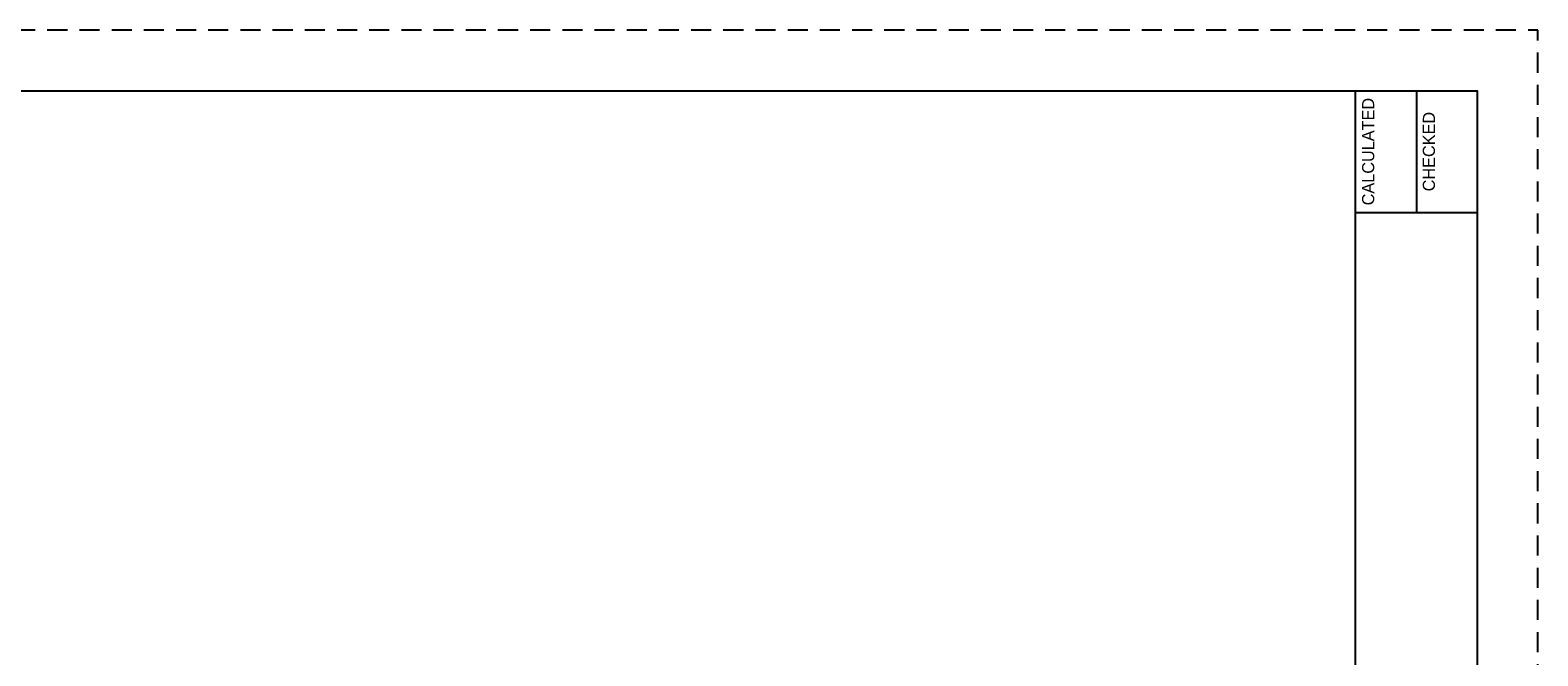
# Paper-space layout '113851WD001' of a CAD drawing. Header units: feet. Extents: x 0 to 187, y 0 to 115.
# Tile 16 of 18: x 21.34 to 33.75, y 16.6 to 21.75. Entities that reach past the tile are written whole.
import ezdxf
from ezdxf.enums import TextEntityAlignment as Align

# ---------------------------------------------------------------- set-up
doc = ezdxf.new("R2010")
doc.units = ezdxf.units.FT
doc.header["$MEASUREMENT"] = 0
doc.linetypes.add('OhDOT_USTN3', pattern=[0.22, 0.165, -0.055])
for name, color, linetype in [('SH_Border', 7, 'Continuous'), ('SH_Cut_Line', 7, 'OhDOT_USTN3'), ('SH_Data', 7, 'Continuous')]:
    doc.layers.add(name, color=color, linetype=linetype)
doc.styles.add('Font 70-Main Title', font='txt', dxfattribs={"width": 1.15, "height": 0.25})
doc.styles.add('Straight-Normal', font='font30.shx', dxfattribs={"height": 0.14})
doc.styles.add('Straight-Sub Title', font='font30.shx', dxfattribs={"height": 0.17})

# ---------------------------------------------------------------- blocks, each defined once
blk = doc.blocks.new('BLKWO')
at = {"layer": 'SH_Border', "color": 7, "linetype": 'Continuous'}
for p, q in [((32.5, 0.5), (32.5, 21.5)), ((33, 21.5), (33, 20.5)), ((32.5, 20.5), (33.5, 20.5))]:
    blk.add_line(p, q, dxfattribs=at)
at = {"layer": 'SH_Border', "color": 7, "linetype": 'Continuous', "flags": 128}
blk.add_lwpolyline([(2, 21.5), (33.5, 21.5), (33.5, 0.5), (2, 0.5), (2, 21.5)], close=True, dxfattribs=at)
at = {"layer": 'SH_Cut_Line', "color": 7, "linetype": 'OhDOT_USTN3', "flags": 128}
blk.add_lwpolyline([(0, 0), (34, 0), (34, 22), (0, 22), (0, 0)], close=True, dxfattribs=at)
at = {"layer": 'SH_Data', "color": 7, "linetype": 'Continuous', "style": 'Straight-Normal'}
for s, p in [('CALCULATED', (32.553, 21)), ('CHECKED', (33.053, 21))]:
    blk.add_text(s, height=0.1, rotation=90, dxfattribs=at).set_placement(p, align=Align.TOP_CENTER)
at = {"layer": 'SH_Data', "style": 'Font 70-Main Title', "width": 1.15}
for tag, p in [('TITLEAREA2M', (33, 13.292)), ('TITLEAREA1', (33, 3.792))]:
    blk.add_attdef(tag, text='', height=0.25, rotation=90, dxfattribs=at).set_placement(p, align=Align.MIDDLE_CENTER)
at = {"layer": 'SH_Data', "style": 'Straight-Sub Title'}
for tag, p in [('SHEETNO', (33.02, 1.003)), ('SHEETTOTAL', (33.02, 0.663))]:
    blk.add_attdef(tag, text='', height=0.17, dxfattribs=at).set_placement(p, align=Align.BOTTOM_CENTER)

psp = doc.layouts.new('113851WD001')

# ---------------------------------------------------------------- block references
at = {"layer": 'SH_Border'}
psp.add_blockref('BLKWO', (-0.25, -0.25), dxfattribs=at)

doc.saveas('drawing.dxf')
